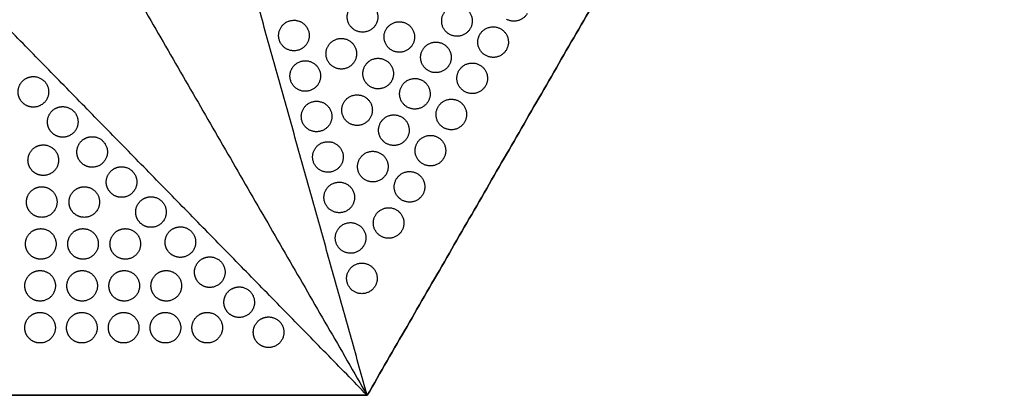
# Model space of a CAD drawing. Header units: millimetres. Extents: x -125 to 375, y 0 to 433.
# Tile 36 of 50: x 182 to 375, y 0 to 74. Entities that reach past the tile are written whole.
import ezdxf

# ---------------------------------------------------------------- set-up
doc = ezdxf.new("R2010")
doc.units = ezdxf.units.MM
doc.layers.add('Layer 01', color=18, linetype='Continuous', true_color=0x000000)

msp = doc.modelspace()

# ---------------------------------------------------------------- linework, layer by layer
at = {"layer": 'Layer 01'}
msp.add_line((250, 0, 74), (250, 0), dxfattribs=at)
for points in [[(125, 216.51, 76), (187.5, 108.25, 76), (250, 0, 76)], [(375, 216.51, 76), (312.5, 108.25, 76), (250, 0, 76)], [(250, 0), (312.5, 108.25), (375, 216.51)], [(250, 0, 76), (225.15, 88.82, 83.18), (200.31, 177.65, 90.36)], [(250, 0, 76), (185.5, 65.93, 83.18), (121, 131.86, 90.36)], [(250, 0, 76), (125, 0, 76), (0, 0, 76)], [(0, 0), (125, 0), (250, 0)], [(250, 0, 76), (250, 0, 75), (250, 0, 74)]]:
    msp.add_open_spline(points, degree=2, dxfattribs=at)
at = {"layer": 'Layer 01', "extrusion": (0.093728, -0.054114, 0.994126)}
for points in [[(247.58, 71.68, 80.13), (244.98, 73.18, 80.46), (246.48, 75.77, 80.46)], [(266.1, 70.87, 78.34), (263.51, 72.37, 78.67), (265.01, 74.97, 78.67)], [(234.12, 68.02, 81.2), (231.52, 69.52, 81.53), (233.02, 72.12, 81.53)], [(254.8, 67.73, 79.23), (252.2, 69.23, 79.56), (253.7, 71.83, 79.56)], [(273.2, 66.73, 77.44), (270.6, 68.23, 77.77), (272.1, 70.82, 77.77)], [(243.41, 64.44, 80.13), (240.81, 65.94, 80.46), (242.31, 68.54, 80.46)], [(261.98, 63.73, 78.34), (259.38, 65.23, 78.67), (260.88, 67.83, 78.67)], [(236.34, 60.07, 80.56), (233.74, 61.57, 80.88), (235.24, 64.17, 80.88)], [(250.65, 60.55, 79.23), (248.05, 62.05, 79.56), (249.55, 64.65, 79.56)], [(269.1, 59.63, 77.44), (266.5, 61.13, 77.77), (268, 63.72, 77.77)], [(257.85, 56.58, 78.34), (255.26, 58.08, 78.67), (256.76, 60.68, 78.67)], [(238.57, 52.13, 79.92), (235.97, 53.63, 80.24), (237.47, 56.23, 80.24)], [(246.51, 53.37, 79.23), (243.91, 54.87, 79.56), (245.41, 57.47, 79.56)], [(265, 52.52, 77.44), (262.4, 54.02, 77.77), (263.9, 56.62, 77.77)], [(253.73, 49.44, 78.34), (251.13, 50.94, 78.67), (252.63, 53.54, 78.67)], [(260.9, 45.42, 77.44), (258.3, 46.92, 77.77), (259.8, 49.52, 77.77)], [(240.79, 44.18, 79.27), (238.19, 45.68, 79.6), (239.69, 48.28, 79.6)], [(249.6, 42.29, 78.34), (247.01, 43.79, 78.67), (248.51, 46.39, 78.67)], [(256.8, 38.32, 77.44), (254.2, 39.82, 77.77), (255.7, 42.42, 77.77)], [(243.01, 36.24, 78.63), (240.41, 37.74, 78.96), (241.91, 40.34, 78.96)], [(252.7, 31.22, 77.44), (250.1, 32.72, 77.77), (251.6, 35.32, 77.77)], [(245.23, 28.29, 77.99), (242.64, 29.79, 78.32), (244.14, 32.39, 78.32)], [(247.46, 20.35, 77.35), (244.86, 21.85, 77.67), (246.36, 24.45, 77.67)]]:
    msp.add_rational_spline(points, [0.999999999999, 0.707106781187, 1], degree=2, dxfattribs=at)
for points in [[(246.48, 75.77, 80.46), (247.98, 78.37, 80.46), (250.58, 76.87, 80.13), (253.18, 75.37, 79.8), (251.68, 72.77, 79.8)], [(265.01, 74.97, 78.67), (266.51, 77.57, 78.67), (269.1, 76.07, 78.34), (271.7, 74.57, 78.01), (270.2, 71.97, 78.01)], [(233.02, 72.12, 81.53), (234.52, 74.71, 81.53), (237.12, 73.21, 81.2), (239.72, 71.71, 80.87), (238.22, 69.12, 80.87)], [(253.7, 71.83, 79.56), (255.2, 74.42, 79.56), (257.8, 72.92, 79.23), (260.39, 71.42, 78.91), (258.89, 68.83, 78.91)], [(242.31, 68.54, 80.46), (243.81, 71.14, 80.46), (246.41, 69.64, 80.13), (249.01, 68.14, 79.8), (247.51, 65.54, 79.8)], [(260.88, 67.83, 78.67), (262.38, 70.42, 78.67), (264.98, 68.92, 78.34), (267.58, 67.42, 78.01), (266.08, 64.83, 78.01)], [(249.55, 64.65, 79.56), (251.05, 67.24, 79.56), (253.65, 65.74, 79.23), (256.25, 64.24, 78.91), (254.75, 61.65, 78.91)], [(256.76, 60.68, 78.67), (258.26, 63.28, 78.67), (260.85, 61.78, 78.34), (263.45, 60.28, 78.01), (261.95, 57.68, 78.01)], [(245.41, 57.47, 79.56), (246.91, 60.07, 79.56), (249.51, 58.57, 79.23), (252.1, 57.07, 78.91), (250.6, 54.47, 78.91)], [(237.47, 56.23, 80.24), (238.97, 58.82, 80.24), (241.57, 57.32, 79.92), (244.16, 55.82, 79.59), (242.66, 53.23, 79.59)], [(252.63, 53.54, 78.67), (254.13, 56.14, 78.67), (256.73, 54.64, 78.34), (259.33, 53.14, 78.01), (257.83, 50.54, 78.01)], [(248.51, 46.39, 78.67), (250.01, 48.99, 78.67), (252.6, 47.49, 78.34), (255.2, 45.99, 78.01), (253.7, 43.39, 78.01)], [(241.91, 40.34, 78.96), (243.41, 42.93, 78.96), (246.01, 41.43, 78.63), (248.61, 39.93, 78.3), (247.11, 37.34, 78.3)], [(246.36, 24.45, 77.67), (247.86, 27.04, 77.67), (250.46, 25.54, 77.35), (253.05, 24.04, 77.02), (251.55, 21.45, 77.02)]]:
    msp.add_rational_spline(points, [1, 0.707106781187, 1, 0.707106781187, 1], degree=2, knots=[6.017726, 6.017726, 6.017726, 12.035452, 12.035452, 18.053177, 18.053177, 18.053177], dxfattribs=at)
at = {"layer": 'Layer 01', "extrusion": (-0.093728, 0.054114, -0.994126)}
for points in [[(281.4, 74.93, 77.12), (279.9, 72.33, 77.12), (277.3, 73.83, 77.44)], [(251.68, 72.77, 79.8), (250.18, 70.18, 79.8), (247.58, 71.68, 80.13)], [(270.2, 71.97, 78.01), (268.7, 69.37, 78.01), (266.1, 70.87, 78.34)], [(238.22, 69.12, 80.87), (236.72, 66.52, 80.87), (234.12, 68.02, 81.2)], [(258.89, 68.83, 78.91), (257.39, 66.23, 78.91), (254.8, 67.73, 79.23)], [(277.3, 67.82, 77.12), (275.8, 65.23, 77.12), (273.2, 66.73, 77.44)], [(247.51, 65.54, 79.8), (246.01, 62.94, 79.8), (243.41, 64.44, 80.13)], [(266.08, 64.83, 78.01), (264.58, 62.23, 78.01), (261.98, 63.73, 78.34)], [(240.44, 61.17, 80.23), (238.94, 58.57, 80.23), (236.34, 60.07, 80.56)], [(254.75, 61.65, 78.91), (253.25, 59.05, 78.91), (250.65, 60.55, 79.23)], [(273.2, 60.72, 77.12), (271.7, 58.13, 77.12), (269.1, 59.63, 77.44)], [(261.95, 57.68, 78.01), (260.45, 55.08, 78.01), (257.85, 56.58, 78.34)], [(250.6, 54.47, 78.91), (249.1, 51.87, 78.91), (246.51, 53.37, 79.23)], [(242.66, 53.23, 79.59), (241.16, 50.63, 79.59), (238.57, 52.13, 79.92)], [(269.1, 53.62, 77.12), (267.6, 51.02, 77.12), (265, 52.52, 77.44)], [(257.83, 50.54, 78.01), (256.33, 47.94, 78.01), (253.73, 49.44, 78.34)], [(265, 46.52, 77.12), (263.5, 43.92, 77.12), (260.9, 45.42, 77.44)], [(244.89, 45.28, 78.95), (243.39, 42.68, 78.95), (240.79, 44.18, 79.27)], [(253.7, 43.39, 78.01), (252.2, 40.79, 78.01), (249.6, 42.29, 78.34)], [(260.9, 39.42, 77.12), (259.4, 36.82, 77.12), (256.8, 38.32, 77.44)], [(247.11, 37.34, 78.3), (245.61, 34.74, 78.3), (243.01, 36.24, 78.63)], [(256.8, 32.32, 77.12), (255.3, 29.72, 77.12), (252.7, 31.22, 77.44)], [(249.33, 29.39, 77.66), (247.83, 26.79, 77.66), (245.23, 28.29, 77.99)], [(251.55, 21.45, 77.02), (250.05, 18.85, 77.02), (247.46, 20.35, 77.35)]]:
    msp.add_rational_spline(points, [1, 0.707106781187, 0.999999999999], degree=2, dxfattribs=at)
for points in [[(272.1, 70.82, 77.77), (273.6, 73.42, 77.77), (276.2, 71.92, 77.44), (278.8, 70.42, 77.12), (277.3, 67.82, 77.12)], [(235.24, 64.17, 80.88), (236.74, 66.77, 80.88), (239.34, 65.27, 80.56), (241.94, 63.77, 80.23), (240.44, 61.17, 80.23)], [(268, 63.72, 77.77), (269.5, 66.32, 77.77), (272.1, 64.82, 77.44), (274.7, 63.32, 77.12), (273.2, 60.72, 77.12)], [(263.9, 56.62, 77.77), (265.4, 59.22, 77.77), (268, 57.72, 77.44), (270.6, 56.22, 77.12), (269.1, 53.62, 77.12)], [(259.8, 49.52, 77.77), (261.3, 52.12, 77.77), (263.9, 50.62, 77.44), (266.5, 49.12, 77.12), (265, 46.52, 77.12)], [(239.69, 48.28, 79.6), (241.19, 50.88, 79.6), (243.79, 49.38, 79.27), (246.39, 47.88, 78.95), (244.89, 45.28, 78.95)], [(255.7, 42.42, 77.77), (257.2, 45.02, 77.77), (259.8, 43.52, 77.44), (262.4, 42.02, 77.12), (260.9, 39.42, 77.12)], [(251.6, 35.32, 77.77), (253.1, 37.92, 77.77), (255.7, 36.42, 77.44), (258.3, 34.92, 77.12), (256.8, 32.32, 77.12)], [(244.14, 32.39, 78.32), (245.64, 34.99, 78.32), (248.23, 33.49, 77.99), (250.83, 31.99, 77.66), (249.33, 29.39, 77.66)]]:
    msp.add_rational_spline(points, [1, 0.707106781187, 1, 0.707106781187, 1], degree=2, knots=[6.017726, 6.017726, 6.017726, 12.035452, 12.035452, 18.053177, 18.053177, 18.053177], dxfattribs=at)
at = {"layer": 'Layer 01', "extrusion": (2.91339e-11, -0.108228, 0.994126)}
msp.add_rational_spline([(181.9, 58.06, 82.32), (181.5, 58.75, 82.4), (181.5, 59.56, 82.48), (181.5, 61.29, 82.67), (183, 62.15, 82.77)], [0.868347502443, 0.900099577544, 1, 0.807007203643, 0.868347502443], degree=2, knots=[16.000643, 16.000643, 16.000643, 18.053177, 18.053177, 21.530077, 21.530077, 21.530077], dxfattribs=at)
at = {"layer": 'Layer 01', "extrusion": (-2.90891e-11, 0.108228, -0.994126)}
msp.add_rational_spline([(184.5, 62.56, 82.81), (187.5, 62.56, 82.81), (187.5, 59.56, 82.48), (187.5, 56.56, 82.16), (184.5, 56.56, 82.16), (182.76, 56.56, 82.16), (181.9, 58.06, 82.32)], [1, 0.707106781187, 1, 0.707106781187, 1, 0.807007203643, 0.868347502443], degree=2, knots=[0, 0, 0, 6.017726, 6.017726, 12.035452, 12.035452, 16.000643, 16.000643, 16.000643], dxfattribs=at)
at = {"layer": 'Layer 01', "extrusion": (2.89896e-11, -0.108228, 0.994126)}
msp.add_rational_spline([(183, 62.15, 82.77), (183.69, 62.56, 82.81), (184.5, 62.56, 82.81)], [0.868347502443, 0.900099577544, 1], degree=2, dxfattribs=at)
at = {"layer": 'Layer 01', "extrusion": (2.90706e-11, -0.108228, 0.994126)}
msp.add_rational_spline([(187.67, 52.16, 81.68), (187.26, 52.85, 81.75), (187.26, 53.66, 81.84), (187.26, 55.39, 82.03), (188.76, 56.26, 82.12)], [0.868347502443, 0.900099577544, 1, 0.807007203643, 0.868347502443], degree=2, knots=[16.000643, 16.000643, 16.000643, 18.053177, 18.053177, 21.530077, 21.530077, 21.530077], dxfattribs=at)
at = {"layer": 'Layer 01', "extrusion": (-2.90876e-11, 0.108228, -0.994126)}
for points in [[(190.26, 56.66, 82.17), (193.26, 56.66, 82.17), (193.26, 53.66, 81.84), (193.26, 50.66, 81.52), (190.26, 50.66, 81.52), (188.53, 50.66, 81.52), (187.67, 52.16, 81.68)], [(202.53, 32.71, 79.56), (205.53, 32.71, 79.56), (205.53, 29.71, 79.23), (205.53, 26.71, 78.91), (202.53, 26.71, 78.91), (200.8, 26.71, 78.91), (199.93, 28.21, 79.07)]]:
    msp.add_rational_spline(points, [1, 0.707106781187, 1, 0.707106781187, 1, 0.807007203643, 0.868347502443], degree=2, knots=[0, 0, 0, 6.017726, 6.017726, 12.035452, 12.035452, 16.000643, 16.000643, 16.000643], dxfattribs=at)
at = {"layer": 'Layer 01', "extrusion": (2.90021e-11, -0.108228, 0.994126)}
msp.add_rational_spline([(188.76, 56.26, 82.12), (189.46, 56.66, 82.17), (190.26, 56.66, 82.17)], [0.868347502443, 0.900099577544, 1], degree=2, dxfattribs=at)
at = {"layer": 'Layer 01', "extrusion": (2.90941e-11, -0.108228, 0.994126)}
msp.add_rational_spline([(193.44, 46.26, 81.04), (193.03, 46.96, 81.11), (193.03, 47.76, 81.2), (193.03, 49.49, 81.39), (194.53, 50.36, 81.48)], [0.868347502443, 0.900099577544, 1, 0.807007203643, 0.868347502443], degree=2, knots=[16.000643, 16.000643, 16.000643, 18.053177, 18.053177, 21.530077, 21.530077, 21.530077], dxfattribs=at)
at = {"layer": 'Layer 01', "extrusion": (-2.90883e-11, 0.108228, -0.994126)}
for points in [[(196.03, 50.76, 81.53), (199.03, 50.76, 81.53), (199.03, 47.76, 81.2), (199.03, 44.76, 80.87), (196.03, 44.76, 80.87), (194.3, 44.76, 80.87), (193.44, 46.26, 81.04)], [(210.57, 24.49, 78.67), (213.57, 24.49, 78.67), (213.57, 21.49, 78.34), (213.57, 18.49, 78.01), (210.57, 18.49, 78.01), (208.84, 18.49, 78.01), (207.97, 19.99, 78.18)]]:
    msp.add_rational_spline(points, [1, 0.707106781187, 1, 0.707106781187, 1, 0.807007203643, 0.868347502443], degree=2, knots=[0, 0, 0, 6.017726, 6.017726, 12.035452, 12.035452, 16.000643, 16.000643, 16.000643], dxfattribs=at)
at = {"layer": 'Layer 01', "extrusion": (2.90078e-11, -0.108228, 0.994126)}
msp.add_rational_spline([(194.53, 50.36, 81.48), (195.23, 50.76, 81.53), (196.03, 50.76, 81.53)], [0.868347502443, 0.900099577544, 1], degree=2, dxfattribs=at)
at = {"layer": 'Layer 01', "extrusion": (2.90953e-11, -0.108228, 0.994126)}
msp.add_rational_spline([(183.85, 44.65, 80.86), (183.44, 45.35, 80.94), (183.44, 46.15, 81.02), (183.44, 47.88, 81.21), (184.94, 48.75, 81.31)], [0.868347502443, 0.900099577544, 1, 0.807007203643, 0.868347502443], degree=2, knots=[16.000643, 16.000643, 16.000643, 18.053177, 18.053177, 21.530077, 21.530077, 21.530077], dxfattribs=at)
at = {"layer": 'Layer 01', "extrusion": (-2.909e-11, 0.108228, -0.994126)}
msp.add_rational_spline([(186.44, 49.15, 81.35), (189.44, 49.15, 81.35), (189.44, 46.15, 81.02), (189.44, 43.15, 80.7), (186.44, 43.15, 80.7), (184.71, 43.15, 80.7), (183.85, 44.65, 80.86)], [1, 0.707106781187, 1, 0.707106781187, 1, 0.807007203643, 0.868347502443], degree=2, knots=[0, 0, 0, 6.017726, 6.017726, 12.035452, 12.035452, 16.000643, 16.000643, 16.000643], dxfattribs=at)
at = {"layer": 'Layer 01', "extrusion": (2.90168e-11, -0.108228, 0.994126)}
msp.add_rational_spline([(184.94, 48.75, 81.31), (185.64, 49.15, 81.35), (186.44, 49.15, 81.35)], [0.868347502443, 0.900099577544, 1], degree=2, dxfattribs=at)
at = {"layer": 'Layer 01', "extrusion": (2.91059e-11, -0.108228, 0.994126)}
msp.add_rational_spline([(199.21, 40.36, 80.39), (198.8, 41.06, 80.47), (198.8, 41.86, 80.56), (198.8, 43.6, 80.75), (200.3, 44.46, 80.84)], [0.868347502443, 0.900099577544, 1, 0.807007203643, 0.868347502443], degree=2, knots=[16.000643, 16.000643, 16.000643, 18.053177, 18.053177, 21.530077, 21.530077, 21.530077], dxfattribs=at)
at = {"layer": 'Layer 01', "extrusion": (-2.90908e-11, 0.108228, -0.994126)}
msp.add_rational_spline([(201.8, 44.86, 80.88), (204.8, 44.86, 80.88), (204.8, 41.86, 80.56), (204.8, 38.86, 80.23), (201.8, 38.86, 80.23), (200.07, 38.86, 80.23), (199.21, 40.36, 80.39)], [1, 0.707106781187, 1, 0.707106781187, 1, 0.807007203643, 0.868347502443], degree=2, knots=[0, 0, 0, 6.017726, 6.017726, 12.035452, 12.035452, 16.000643, 16.000643, 16.000643], dxfattribs=at)
at = {"layer": 'Layer 01', "extrusion": (2.91775e-11, -0.108228, 0.994126)}
for points in [[(200.3, 44.46, 80.84), (201, 44.86, 80.88), (201.8, 44.86, 80.88)], [(201.03, 32.31, 79.52), (201.72, 32.71, 79.56), (202.53, 32.71, 79.56)]]:
    msp.add_rational_spline(points, [0.868347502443, 0.900099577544, 1], degree=2, dxfattribs=at)
at = {"layer": 'Layer 01', "extrusion": (-2.90865e-11, 0.108228, -0.994126)}
msp.add_rational_spline([(186.14, 40.93, 80.46), (189.14, 40.93, 80.46), (189.14, 37.93, 80.13), (189.14, 34.93, 79.8), (186.14, 34.93, 79.8), (184.4, 34.93, 79.8), (183.54, 36.43, 79.97)], [1, 0.707106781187, 1, 0.707106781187, 1, 0.807007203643, 0.868347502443], degree=2, knots=[0, 0, 0, 6.017726, 6.017726, 12.035452, 12.035452, 16.000643, 16.000643, 16.000643], dxfattribs=at)
at = {"layer": 'Layer 01', "extrusion": (2.89954e-11, -0.108228, 0.994126)}
msp.add_rational_spline([(184.64, 40.53, 80.41), (185.33, 40.93, 80.46), (186.14, 40.93, 80.46)], [0.868347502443, 0.900099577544, 1], degree=2, dxfattribs=at)
at = {"layer": 'Layer 01', "extrusion": (-2.90846e-11, 0.108228, -0.994126)}
msp.add_rational_spline([(194.49, 40.93, 80.46), (197.49, 40.93, 80.46), (197.49, 37.93, 80.13), (197.49, 34.93, 79.8), (194.49, 34.93, 79.8), (192.75, 34.93, 79.8), (191.89, 36.43, 79.97)], [1, 0.707106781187, 1, 0.707106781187, 1, 0.807007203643, 0.868347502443], degree=2, knots=[0, 0, 0, 6.017726, 6.017726, 12.035452, 12.035452, 16.000643, 16.000643, 16.000643], dxfattribs=at)
at = {"layer": 'Layer 01', "extrusion": (2.91383e-11, -0.108228, 0.994126)}
msp.add_rational_spline([(192.99, 40.53, 80.41), (193.68, 40.93, 80.46), (194.49, 40.93, 80.46)], [0.868347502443, 0.900099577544, 1], degree=2, dxfattribs=at)
at = {"layer": 'Layer 01', "extrusion": (2.91013e-11, -0.108228, 0.994126)}
msp.add_rational_spline([(183.54, 36.43, 79.97), (183.14, 37.13, 80.04), (183.14, 37.93, 80.13), (183.14, 39.66, 80.32), (184.64, 40.53, 80.41)], [0.868347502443, 0.900099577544, 1, 0.807007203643, 0.868347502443], degree=2, knots=[16.000643, 16.000643, 16.000643, 18.053177, 18.053177, 21.530077, 21.530077, 21.530077], dxfattribs=at)
at = {"layer": 'Layer 01', "extrusion": (2.91052e-11, -0.108228, 0.994126)}
msp.add_rational_spline([(191.89, 36.43, 79.97), (191.49, 37.13, 80.04), (191.49, 37.93, 80.13), (191.49, 39.66, 80.32), (192.99, 40.53, 80.41)], [0.868347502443, 0.900099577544, 1, 0.807007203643, 0.868347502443], degree=2, knots=[16.000643, 16.000643, 16.000643, 18.053177, 18.053177, 21.530077, 21.530077, 21.530077], dxfattribs=at)
at = {"layer": 'Layer 01', "extrusion": (-2.90903e-11, 0.108228, -0.994126)}
msp.add_rational_spline([(207.57, 38.97, 80.24), (210.57, 38.97, 80.24), (210.57, 35.97, 79.92), (210.57, 32.97, 79.59), (207.57, 32.97, 79.59), (205.84, 32.97, 79.59), (204.97, 34.47, 79.75)], [1, 0.707106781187, 1, 0.707106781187, 1, 0.807007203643, 0.868347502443], degree=2, knots=[0, 0, 0, 6.017726, 6.017726, 12.035452, 12.035452, 16.000643, 16.000643, 16.000643], dxfattribs=at)
at = {"layer": 'Layer 01', "extrusion": (2.91689e-11, -0.108228, 0.994126)}
msp.add_rational_spline([(206.07, 38.56, 80.2), (206.77, 38.97, 80.24), (207.57, 38.97, 80.24)], [0.868347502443, 0.900099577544, 1], degree=2, dxfattribs=at)
at = {"layer": 'Layer 01', "extrusion": (2.91017e-11, -0.108228, 0.994126)}
msp.add_rational_spline([(204.97, 34.47, 79.75), (204.57, 35.16, 79.83), (204.57, 35.97, 79.92), (204.57, 37.7, 80.1), (206.07, 38.56, 80.2)], [0.868347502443, 0.900099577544, 1, 0.807007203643, 0.868347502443], degree=2, knots=[16.000643, 16.000643, 16.000643, 18.053177, 18.053177, 21.530077, 21.530077, 21.530077], dxfattribs=at)
at = {"layer": 'Layer 01', "extrusion": (-2.9091e-11, 0.108228, -0.994126)}
msp.add_rational_spline([(213.34, 33.07, 79.6), (216.34, 33.07, 79.6), (216.34, 30.07, 79.27), (216.34, 27.07, 78.95), (213.34, 27.07, 78.95), (211.61, 27.07, 78.95), (210.74, 28.57, 79.11)], [1, 0.707106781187, 1, 0.707106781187, 1, 0.807007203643, 0.868347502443], degree=2, knots=[0, 0, 0, 6.017726, 6.017726, 12.035452, 12.035452, 16.000643, 16.000643, 16.000643], dxfattribs=at)
at = {"layer": 'Layer 01', "extrusion": (2.91484e-11, -0.108228, 0.994126)}
msp.add_rational_spline([(211.84, 32.67, 79.56), (212.54, 33.07, 79.6), (213.34, 33.07, 79.6)], [0.868347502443, 0.900099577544, 1], degree=2, dxfattribs=at)
at = {"layer": 'Layer 01', "extrusion": (2.91282e-11, -0.108228, 0.994126)}
msp.add_rational_spline([(183.35, 28.21, 79.07), (182.95, 28.91, 79.15), (182.95, 29.71, 79.23), (182.95, 31.44, 79.42), (184.45, 32.31, 79.52)], [0.868347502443, 0.900099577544, 1, 0.807007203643, 0.868347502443], degree=2, knots=[16.000643, 16.000643, 16.000643, 18.053177, 18.053177, 21.530077, 21.530077, 21.530077], dxfattribs=at)
at = {"layer": 'Layer 01', "extrusion": (-2.90815e-11, 0.108228, -0.994126)}
msp.add_rational_spline([(185.95, 32.71, 79.56), (188.95, 32.71, 79.56), (188.95, 29.71, 79.23), (188.95, 26.71, 78.91), (185.95, 26.71, 78.91), (184.22, 26.71, 78.91), (183.35, 28.21, 79.07)], [1, 0.707106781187, 1, 0.707106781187, 1, 0.807007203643, 0.868347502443], degree=2, knots=[0, 0, 0, 6.017726, 6.017726, 12.035452, 12.035452, 16.000643, 16.000643, 16.000643], dxfattribs=at)
at = {"layer": 'Layer 01', "extrusion": (2.91411e-11, -0.108228, 0.994126)}
msp.add_rational_spline([(184.45, 32.31, 79.52), (185.14, 32.71, 79.56), (185.95, 32.71, 79.56)], [0.868347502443, 0.900099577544, 1], degree=2, dxfattribs=at)
at = {"layer": 'Layer 01', "extrusion": (2.90708e-11, -0.108228, 0.994126)}
msp.add_rational_spline([(191.64, 28.21, 79.07), (191.24, 28.91, 79.15), (191.24, 29.71, 79.23), (191.24, 31.44, 79.42), (192.74, 32.31, 79.52)], [0.868347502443, 0.900099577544, 1, 0.807007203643, 0.868347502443], degree=2, knots=[16.000643, 16.000643, 16.000643, 18.053177, 18.053177, 21.530077, 21.530077, 21.530077], dxfattribs=at)
at = {"layer": 'Layer 01', "extrusion": (-2.90792e-11, 0.108228, -0.994126)}
msp.add_rational_spline([(194.24, 32.71, 79.56), (197.24, 32.71, 79.56), (197.24, 29.71, 79.23), (197.24, 26.71, 78.91), (194.24, 26.71, 78.91), (192.51, 26.71, 78.91), (191.64, 28.21, 79.07)], [1, 0.707106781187, 1, 0.707106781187, 1, 0.807007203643, 0.868347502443], degree=2, knots=[0, 0, 0, 6.017726, 6.017726, 12.035452, 12.035452, 16.000643, 16.000643, 16.000643], dxfattribs=at)
at = {"layer": 'Layer 01', "extrusion": (2.91385e-11, -0.108228, 0.994126)}
msp.add_rational_spline([(192.74, 32.31, 79.52), (193.43, 32.71, 79.56), (194.24, 32.71, 79.56)], [0.868347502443, 0.900099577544, 1], degree=2, dxfattribs=at)
at = {"layer": 'Layer 01', "extrusion": (2.91127e-11, -0.108228, 0.994126)}
msp.add_rational_spline([(199.93, 28.21, 79.07), (199.53, 28.91, 79.15), (199.53, 29.71, 79.23), (199.53, 31.44, 79.42), (201.03, 32.31, 79.52)], [0.868347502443, 0.900099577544, 1, 0.807007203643, 0.868347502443], degree=2, knots=[16.000643, 16.000643, 16.000643, 18.053177, 18.053177, 21.530077, 21.530077, 21.530077], dxfattribs=at)
at = {"layer": 'Layer 01', "extrusion": (2.91051e-11, -0.108228, 0.994126)}
msp.add_rational_spline([(210.74, 28.57, 79.11), (210.34, 29.27, 79.19), (210.34, 30.07, 79.27), (210.34, 31.8, 79.46), (211.84, 32.67, 79.56)], [0.868347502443, 0.900099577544, 1, 0.807007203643, 0.868347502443], degree=2, knots=[16.000643, 16.000643, 16.000643, 18.053177, 18.053177, 21.530077, 21.530077, 21.530077], dxfattribs=at)
at = {"layer": 'Layer 01', "extrusion": (-2.90905e-11, 0.108228, -0.994126)}
msp.add_rational_spline([(219.11, 27.17, 78.96), (222.11, 27.17, 78.96), (222.11, 24.17, 78.63), (222.11, 21.17, 78.3), (219.11, 21.17, 78.3), (217.38, 21.17, 78.3), (216.51, 22.67, 78.47)], [1, 0.707106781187, 1, 0.707106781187, 1, 0.807007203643, 0.868347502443], degree=2, knots=[0, 0, 0, 6.017726, 6.017726, 12.035452, 12.035452, 16.000643, 16.000643, 16.000643], dxfattribs=at)
at = {"layer": 'Layer 01', "extrusion": (2.91583e-11, -0.108228, 0.994126)}
msp.add_rational_spline([(217.61, 26.77, 78.91), (218.31, 27.17, 78.96), (219.11, 27.17, 78.96)], [0.868347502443, 0.900099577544, 1], degree=2, dxfattribs=at)
at = {"layer": 'Layer 01', "extrusion": (2.90914e-11, -0.108228, 0.994126)}
msp.add_rational_spline([(216.51, 22.67, 78.47), (216.11, 23.37, 78.54), (216.11, 24.17, 78.63), (216.11, 25.9, 78.82), (217.61, 26.77, 78.91)], [0.868347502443, 0.900099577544, 1, 0.807007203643, 0.868347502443], degree=2, knots=[16.000643, 16.000643, 16.000643, 18.053177, 18.053177, 21.530077, 21.530077, 21.530077], dxfattribs=at)
at = {"layer": 'Layer 01', "extrusion": (2.90766e-11, -0.108228, 0.994126)}
msp.add_rational_spline([(183.22, 19.99, 78.18), (182.82, 20.69, 78.25), (182.82, 21.49, 78.34), (182.82, 23.22, 78.53), (184.32, 24.09, 78.62)], [0.868347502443, 0.900099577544, 1, 0.807007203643, 0.868347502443], degree=2, knots=[16.000643, 16.000643, 16.000643, 18.053177, 18.053177, 21.530077, 21.530077, 21.530077], dxfattribs=at)
at = {"layer": 'Layer 01', "extrusion": (-2.90877e-11, 0.108228, -0.994126)}
msp.add_rational_spline([(185.82, 24.49, 78.67), (188.82, 24.49, 78.67), (188.82, 21.49, 78.34), (188.82, 18.49, 78.01), (185.82, 18.49, 78.01), (184.09, 18.49, 78.01), (183.22, 19.99, 78.18)], [1, 0.707106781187, 1, 0.707106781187, 1, 0.807007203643, 0.868347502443], degree=2, knots=[0, 0, 0, 6.017726, 6.017726, 12.035452, 12.035452, 16.000643, 16.000643, 16.000643], dxfattribs=at)
at = {"layer": 'Layer 01', "extrusion": (2.90073e-11, -0.108228, 0.994126)}
msp.add_rational_spline([(184.32, 24.09, 78.62), (185.02, 24.49, 78.67), (185.82, 24.49, 78.67)], [0.868347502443, 0.900099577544, 1], degree=2, dxfattribs=at)
at = {"layer": 'Layer 01', "extrusion": (2.91208e-11, -0.108228, 0.994126)}
msp.add_rational_spline([(191.47, 19.99, 78.18), (191.07, 20.69, 78.25), (191.07, 21.49, 78.34), (191.07, 23.22, 78.53), (192.57, 24.09, 78.62)], [0.868347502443, 0.900099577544, 1, 0.807007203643, 0.868347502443], degree=2, knots=[16.000643, 16.000643, 16.000643, 18.053177, 18.053177, 21.530077, 21.530077, 21.530077], dxfattribs=at)
at = {"layer": 'Layer 01', "extrusion": (-2.90918e-11, 0.108228, -0.994126)}
msp.add_rational_spline([(194.07, 24.49, 78.67), (197.07, 24.49, 78.67), (197.07, 21.49, 78.34), (197.07, 18.49, 78.01), (194.07, 18.49, 78.01), (192.34, 18.49, 78.01), (191.47, 19.99, 78.18)], [1, 0.707106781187, 1, 0.707106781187, 1, 0.807007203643, 0.868347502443], degree=2, knots=[0, 0, 0, 6.017726, 6.017726, 12.035452, 12.035452, 16.000643, 16.000643, 16.000643], dxfattribs=at)
at = {"layer": 'Layer 01', "extrusion": (2.90425e-11, -0.108228, 0.994126)}
msp.add_rational_spline([(192.57, 24.09, 78.62), (193.27, 24.49, 78.67), (194.07, 24.49, 78.67)], [0.868347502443, 0.900099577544, 1], degree=2, dxfattribs=at)
at = {"layer": 'Layer 01', "extrusion": (2.91034e-11, -0.108228, 0.994126)}
msp.add_rational_spline([(199.72, 19.99, 78.18), (199.32, 20.69, 78.25), (199.32, 21.49, 78.34), (199.32, 23.22, 78.53), (200.82, 24.09, 78.62)], [0.868347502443, 0.900099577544, 1, 0.807007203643, 0.868347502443], degree=2, knots=[16.000643, 16.000643, 16.000643, 18.053177, 18.053177, 21.530077, 21.530077, 21.530077], dxfattribs=at)
at = {"layer": 'Layer 01', "extrusion": (-2.90882e-11, 0.108228, -0.994126)}
msp.add_rational_spline([(202.32, 24.49, 78.67), (205.32, 24.49, 78.67), (205.32, 21.49, 78.34), (205.32, 18.49, 78.01), (202.32, 18.49, 78.01), (200.59, 18.49, 78.01), (199.72, 19.99, 78.18)], [1, 0.707106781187, 1, 0.707106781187, 1, 0.807007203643, 0.868347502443], degree=2, knots=[0, 0, 0, 6.017726, 6.017726, 12.035452, 12.035452, 16.000643, 16.000643, 16.000643], dxfattribs=at)
at = {"layer": 'Layer 01', "extrusion": (2.90311e-11, -0.108228, 0.994126)}
msp.add_rational_spline([(200.82, 24.09, 78.62), (201.52, 24.49, 78.67), (202.32, 24.49, 78.67)], [0.868347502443, 0.900099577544, 1], degree=2, dxfattribs=at)
at = {"layer": 'Layer 01', "extrusion": (2.90819e-11, -0.108228, 0.994126)}
msp.add_rational_spline([(207.97, 19.99, 78.18), (207.57, 20.69, 78.25), (207.57, 21.49, 78.34), (207.57, 23.22, 78.53), (209.07, 24.09, 78.62)], [0.868347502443, 0.900099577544, 1, 0.807007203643, 0.868347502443], degree=2, knots=[16.000643, 16.000643, 16.000643, 18.053177, 18.053177, 21.530077, 21.530077, 21.530077], dxfattribs=at)
at = {"layer": 'Layer 01', "extrusion": (2.9165e-11, -0.108228, 0.994126)}
msp.add_rational_spline([(209.07, 24.09, 78.62), (209.77, 24.49, 78.67), (210.57, 24.49, 78.67)], [0.868347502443, 0.900099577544, 1], degree=2, dxfattribs=at)
at = {"layer": 'Layer 01', "extrusion": (-2.90839e-11, 0.108228, -0.994126)}
msp.add_rational_spline([(224.88, 21.28, 78.32), (227.88, 21.28, 78.32), (227.88, 18.28, 77.99), (227.88, 15.28, 77.66), (224.88, 15.28, 77.66), (223.15, 15.28, 77.66), (222.28, 16.78, 77.83)], [1, 0.707106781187, 1, 0.707106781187, 1, 0.807007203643, 0.868347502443], degree=2, knots=[0, 0, 0, 6.017726, 6.017726, 12.035452, 12.035452, 16.000643, 16.000643, 16.000643], dxfattribs=at)
at = {"layer": 'Layer 01', "extrusion": (2.91598e-11, -0.108228, 0.994126)}
msp.add_rational_spline([(223.38, 20.87, 78.27), (224.08, 21.28, 78.32), (224.88, 21.28, 78.32)], [0.868347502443, 0.900099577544, 1], degree=2, dxfattribs=at)
at = {"layer": 'Layer 01', "extrusion": (2.90461e-11, -0.108228, 0.994126)}
msp.add_rational_spline([(222.28, 16.78, 77.83), (221.88, 17.47, 77.9), (221.88, 18.28, 77.99), (221.88, 20.01, 78.18), (223.38, 20.87, 78.27)], [0.868347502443, 0.900099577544, 1, 0.807007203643, 0.868347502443], degree=2, knots=[16.000643, 16.000643, 16.000643, 18.053177, 18.053177, 21.530077, 21.530077, 21.530077], dxfattribs=at)
at = {"layer": 'Layer 01', "extrusion": (2.91009e-11, -0.108228, 0.994126)}
msp.add_rational_spline([(183.21, 11.77, 77.28), (182.81, 12.47, 77.36), (182.81, 13.27, 77.44), (182.81, 15, 77.63), (184.31, 15.87, 77.73)], [0.868347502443, 0.900099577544, 1, 0.807007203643, 0.868347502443], degree=2, knots=[16.000643, 16.000643, 16.000643, 18.053177, 18.053177, 21.530077, 21.530077, 21.530077], dxfattribs=at)
at = {"layer": 'Layer 01', "extrusion": (-2.90838e-11, 0.108228, -0.994126)}
msp.add_rational_spline([(185.81, 16.27, 77.77), (188.81, 16.27, 77.77), (188.81, 13.27, 77.44), (188.81, 10.27, 77.12), (185.81, 10.27, 77.12), (184.08, 10.27, 77.12), (183.21, 11.77, 77.28)], [1, 0.707106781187, 1, 0.707106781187, 1, 0.807007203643, 0.868347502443], degree=2, knots=[0, 0, 0, 6.017726, 6.017726, 12.035452, 12.035452, 16.000643, 16.000643, 16.000643], dxfattribs=at)
at = {"layer": 'Layer 01', "extrusion": (2.91488e-11, -0.108228, 0.994126)}
msp.add_rational_spline([(184.31, 15.87, 77.73), (185.01, 16.27, 77.77), (185.81, 16.27, 77.77)], [0.868347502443, 0.900099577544, 1], degree=2, dxfattribs=at)
at = {"layer": 'Layer 01', "extrusion": (2.90925e-11, -0.108228, 0.994126)}
msp.add_rational_spline([(191.41, 11.77, 77.28), (191.01, 12.47, 77.36), (191.01, 13.27, 77.44), (191.01, 15, 77.63), (192.51, 15.87, 77.73)], [0.868347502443, 0.900099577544, 1, 0.807007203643, 0.868347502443], degree=2, knots=[16.000643, 16.000643, 16.000643, 18.053177, 18.053177, 21.530077, 21.530077, 21.530077], dxfattribs=at)
at = {"layer": 'Layer 01', "extrusion": (-2.90878e-11, 0.108228, -0.994126)}
msp.add_rational_spline([(194.01, 16.27, 77.77), (197.01, 16.27, 77.77), (197.01, 13.27, 77.44), (197.01, 10.27, 77.12), (194.01, 10.27, 77.12), (192.28, 10.27, 77.12), (191.41, 11.77, 77.28)], [1, 0.707106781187, 1, 0.707106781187, 1, 0.807007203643, 0.868347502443], degree=2, knots=[0, 0, 0, 6.017726, 6.017726, 12.035452, 12.035452, 16.000643, 16.000643, 16.000643], dxfattribs=at)
at = {"layer": 'Layer 01', "extrusion": (2.91555e-11, -0.108228, 0.994126)}
msp.add_rational_spline([(192.51, 15.87, 77.73), (193.21, 16.27, 77.77), (194.01, 16.27, 77.77)], [0.868347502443, 0.900099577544, 1], degree=2, dxfattribs=at)
at = {"layer": 'Layer 01', "extrusion": (2.90873e-11, -0.108228, 0.994126)}
msp.add_rational_spline([(199.61, 11.77, 77.28), (199.21, 12.47, 77.36), (199.21, 13.27, 77.44), (199.21, 15, 77.63), (200.71, 15.87, 77.73)], [0.868347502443, 0.900099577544, 1, 0.807007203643, 0.868347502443], degree=2, knots=[16.000643, 16.000643, 16.000643, 18.053177, 18.053177, 21.530077, 21.530077, 21.530077], dxfattribs=at)
at = {"layer": 'Layer 01', "extrusion": (-2.90881e-11, 0.108228, -0.994126)}
msp.add_rational_spline([(202.21, 16.27, 77.77), (205.21, 16.27, 77.77), (205.21, 13.27, 77.44), (205.21, 10.27, 77.12), (202.21, 10.27, 77.12), (200.48, 10.27, 77.12), (199.61, 11.77, 77.28)], [1, 0.707106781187, 1, 0.707106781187, 1, 0.807007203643, 0.868347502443], degree=2, knots=[0, 0, 0, 6.017726, 6.017726, 12.035452, 12.035452, 16.000643, 16.000643, 16.000643], dxfattribs=at)
at = {"layer": 'Layer 01', "extrusion": (2.91227e-11, -0.108228, 0.994126)}
msp.add_rational_spline([(200.71, 15.87, 77.73), (201.41, 16.27, 77.77), (202.21, 16.27, 77.77)], [0.868347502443, 0.900099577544, 1], degree=2, dxfattribs=at)
at = {"layer": 'Layer 01', "extrusion": (2.90898e-11, -0.108228, 0.994126)}
msp.add_rational_spline([(207.81, 11.77, 77.28), (207.41, 12.47, 77.36), (207.41, 13.27, 77.44), (207.41, 15, 77.63), (208.91, 15.87, 77.73)], [0.868347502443, 0.900099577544, 1, 0.807007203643, 0.868347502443], degree=2, knots=[16.000643, 16.000643, 16.000643, 18.053177, 18.053177, 21.530077, 21.530077, 21.530077], dxfattribs=at)
at = {"layer": 'Layer 01', "extrusion": (-2.90909e-11, 0.108228, -0.994126)}
msp.add_rational_spline([(210.41, 16.27, 77.77), (213.41, 16.27, 77.77), (213.41, 13.27, 77.44), (213.41, 10.27, 77.12), (210.41, 10.27, 77.12), (208.68, 10.27, 77.12), (207.81, 11.77, 77.28)], [1, 0.707106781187, 1, 0.707106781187, 1, 0.807007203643, 0.868347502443], degree=2, knots=[0, 0, 0, 6.017726, 6.017726, 12.035452, 12.035452, 16.000643, 16.000643, 16.000643], dxfattribs=at)
at = {"layer": 'Layer 01', "extrusion": (2.91259e-11, -0.108228, 0.994126)}
msp.add_rational_spline([(208.91, 15.87, 77.73), (209.61, 16.27, 77.77), (210.41, 16.27, 77.77)], [0.868347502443, 0.900099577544, 1], degree=2, dxfattribs=at)
at = {"layer": 'Layer 01', "extrusion": (2.90978e-11, -0.108228, 0.994126)}
msp.add_rational_spline([(216.01, 11.77, 77.28), (215.61, 12.47, 77.36), (215.61, 13.27, 77.44), (215.61, 15, 77.63), (217.11, 15.87, 77.73)], [0.868347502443, 0.900099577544, 1, 0.807007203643, 0.868347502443], degree=2, knots=[16.000643, 16.000643, 16.000643, 18.053177, 18.053177, 21.530077, 21.530077, 21.530077], dxfattribs=at)
at = {"layer": 'Layer 01', "extrusion": (-2.90857e-11, 0.108228, -0.994126)}
msp.add_rational_spline([(218.61, 16.27, 77.77), (221.61, 16.27, 77.77), (221.61, 13.27, 77.44), (221.61, 10.27, 77.12), (218.61, 10.27, 77.12), (216.88, 10.27, 77.12), (216.01, 11.77, 77.28)], [1, 0.707106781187, 1, 0.707106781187, 1, 0.807007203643, 0.868347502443], degree=2, knots=[0, 0, 0, 6.017726, 6.017726, 12.035452, 12.035452, 16.000643, 16.000643, 16.000643], dxfattribs=at)
at = {"layer": 'Layer 01', "extrusion": (2.89944e-11, -0.108228, 0.994126)}
msp.add_rational_spline([(217.11, 15.87, 77.73), (217.81, 16.27, 77.77), (218.61, 16.27, 77.77)], [0.868347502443, 0.900099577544, 1], degree=2, dxfattribs=at)
at = {"layer": 'Layer 01', "extrusion": (2.90993e-11, -0.108228, 0.994126)}
msp.add_rational_spline([(228.05, 10.88, 77.18), (227.65, 11.57, 77.26), (227.65, 12.38, 77.35), (227.65, 14.11, 77.54), (229.15, 14.98, 77.63)], [0.868347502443, 0.900099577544, 1, 0.807007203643, 0.868347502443], degree=2, knots=[16.000643, 16.000643, 16.000643, 18.053177, 18.053177, 21.530077, 21.530077, 21.530077], dxfattribs=at)
at = {"layer": 'Layer 01', "extrusion": (-2.90797e-11, 0.108228, -0.994126)}
msp.add_rational_spline([(230.65, 15.38, 77.67), (233.65, 15.38, 77.67), (233.65, 12.38, 77.35), (233.65, 9.38, 77.02), (230.65, 9.38, 77.02), (228.92, 9.38, 77.02), (228.05, 10.88, 77.18)], [1, 0.707106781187, 1, 0.707106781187, 1, 0.807007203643, 0.868347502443], degree=2, knots=[0, 0, 0, 6.017726, 6.017726, 12.035452, 12.035452, 16.000643, 16.000643, 16.000643], dxfattribs=at)
at = {"layer": 'Layer 01', "extrusion": (2.90326e-11, -0.108228, 0.994126)}
msp.add_rational_spline([(229.15, 14.98, 77.63), (229.85, 15.38, 77.67), (230.65, 15.38, 77.67)], [0.868347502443, 0.900099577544, 1], degree=2, dxfattribs=at)

doc.saveas('drawing.dxf')
